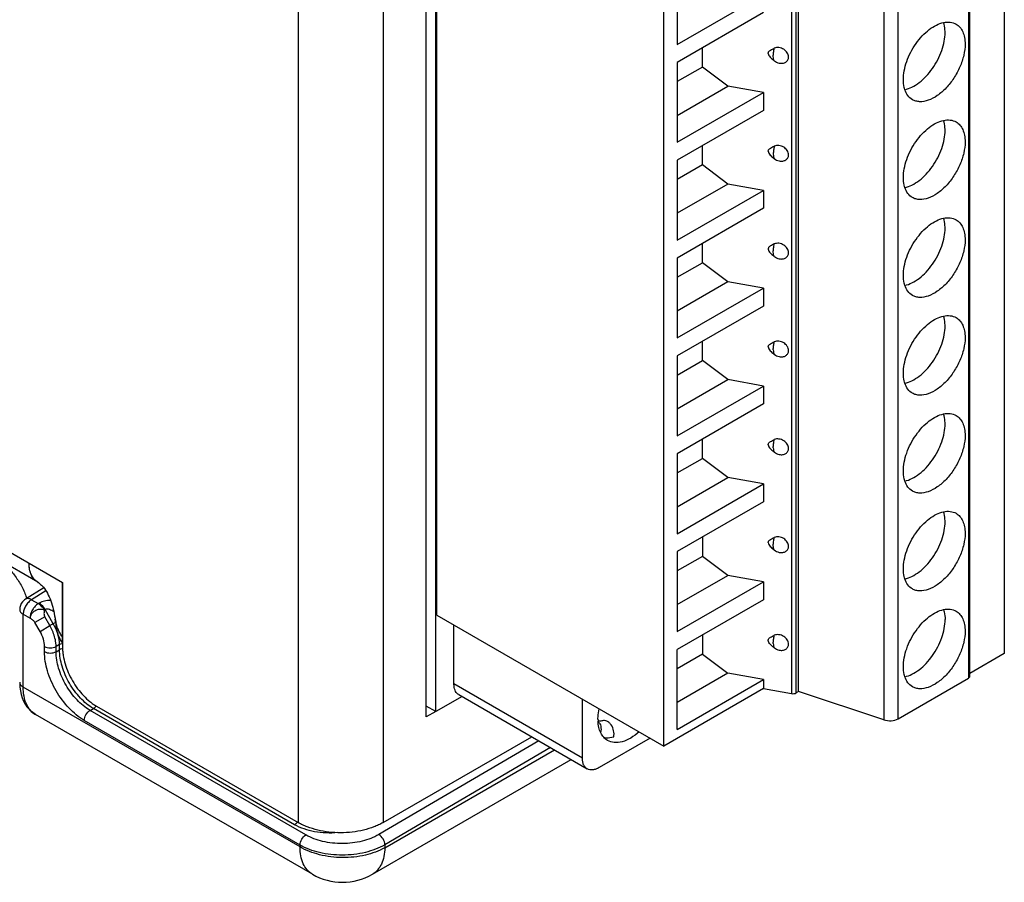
# Model space of a CAD drawing. Header units: inches. Extents: x 0 to 22, y 0 to 17.
# Tile 8 of 64: x 3.7 to 5.3, y 11.6 to 13. Entities that reach past the tile are written whole.
import ezdxf

# ---------------------------------------------------------------- set-up
doc = ezdxf.new("R2010")
doc.units = ezdxf.units.IN
doc.header["$LTSCALE"] = 1.21
doc.header["$MEASUREMENT"] = 0
doc.layers.get('0').update_dxf_attribs({"linetype": 'CONTINUOUS'})
doc.layers.add('03___PRT_ALL_CURVES', color=7, linetype='CONTINUOUS')
doc.layers.add('FEATURES', color=7, linetype='CONTINUOUS')

msp = doc.modelspace()

# ---------------------------------------------------------------- linework, layer by layer
at = {"color": 3, "linetype": 'CONTINUOUS'}
for p, q in [((4.1498, 14.2534), (4.1498, 11.6578)), ((4.2912, 14.2534), (4.2912, 11.6578)), ((4.3633, 11.8341), (4.3633, 13.81)), ((2.3608, 12.8646), (3.7566, 12.0587)), ((3.7153, 12.0589), (2.3753, 12.8326)), ((3.7566, 12.0587), (3.7566, 11.9501)), ((3.7455, 11.9913), (3.7444, 11.9973)), ((3.8132, 11.8521), (4.1498, 11.6578)), ((4.3791, 11.8432), (4.3633, 11.8341)), ((4.2912, 11.6578), (4.5393, 11.801))]:
    msp.add_line(p, q, dxfattribs=at)
at = {"color": 7, "linetype": 'CONTINUOUS'}
for p, q in [((4.3792, 11.8429), (4.3792, 13.8025)), ((4.3812, 12.0041), (4.3812, 13.6371)), ((5.3277, 13.5728), (5.3277, 11.9398)), ((5.2678, 13.5318), (5.2678, 11.8988)), ((5.2702, 11.9021), (5.2702, 13.535)), ((4.9724, 13.5061), (4.9724, 11.8731)), ((4.9803, 11.8743), (4.9803, 13.5072)), ((4.9845, 11.8767), (4.9845, 13.5096)), ((5.1267, 13.4622), (5.1267, 11.8293)), ((5.1505, 11.8311), (5.1505, 13.464)), ((4.7598, 11.7855), (4.7598, 13.4185)), ((4.7821, 13.0898), (4.7821, 12.9564)), ((4.7821, 12.9564), (4.9259, 13.0395)), ((4.9259, 13.0096), (4.7821, 12.9265)), ((4.824, 12.9186), (4.824, 12.9507)), ((4.9439, 12.9293), (4.9432, 12.9298)), ((4.7821, 12.9265), (4.7821, 12.7931)), ((4.824, 12.9186), (4.7821, 12.8944)), ((4.8665, 12.8868), (4.824, 12.9186)), ((4.7821, 12.8381), (4.8665, 12.8868)), ((4.9259, 12.8762), (4.8665, 12.8868)), ((4.7821, 12.7931), (4.9259, 12.8762)), ((4.9259, 12.8762), (4.9259, 12.8463)), ((4.9259, 12.8463), (4.7821, 12.7632)), ((4.824, 12.7553), (4.824, 12.7874)), ((4.7821, 12.7632), (4.7821, 12.6298)), ((4.9439, 12.766), (4.9432, 12.7665)), ((4.824, 12.7553), (4.7821, 12.7311)), ((4.8665, 12.7235), (4.824, 12.7553)), ((4.8665, 12.7235), (4.7821, 12.6748)), ((4.9259, 12.7129), (4.8665, 12.7235)), ((4.7821, 12.6298), (4.9259, 12.7129)), ((4.9259, 12.7129), (4.9259, 12.683)), ((4.9259, 12.683), (4.7821, 12.5999)), ((4.824, 12.592), (4.824, 12.6241)), ((4.7821, 12.5999), (4.7821, 12.4665)), ((4.9439, 12.6027), (4.9432, 12.6032)), ((4.7821, 12.5678), (4.824, 12.592)), ((4.8665, 12.5602), (4.824, 12.592)), ((4.8665, 12.5602), (4.7821, 12.5115)), ((4.9259, 12.5496), (4.8665, 12.5602)), ((4.7821, 12.4665), (4.9259, 12.5496)), ((4.9259, 12.5496), (4.9259, 12.5197)), ((4.9259, 12.5197), (4.7821, 12.4366)), ((4.824, 12.4287), (4.824, 12.4608)), ((4.7821, 12.4366), (4.7821, 12.3032)), ((4.9439, 12.4394), (4.9432, 12.44)), ((4.7821, 12.4045), (4.824, 12.4287)), ((4.8665, 12.397), (4.824, 12.4287)), ((4.7821, 12.3482), (4.8665, 12.397)), ((4.7821, 12.3032), (4.9259, 12.3863)), ((4.9259, 12.3863), (4.8665, 12.397)), ((4.9259, 12.3863), (4.9259, 12.3564)), ((4.9259, 12.3564), (4.7821, 12.2733)), ((4.824, 12.2654), (4.824, 12.2975)), ((4.7821, 12.2733), (4.7821, 12.1399)), ((4.9439, 12.2761), (4.9432, 12.2767)), ((4.7821, 12.2412), (4.824, 12.2654)), ((4.8665, 12.2337), (4.824, 12.2654)), ((4.7821, 12.1849), (4.8665, 12.2337)), ((4.7821, 12.1399), (4.9259, 12.223)), ((4.9259, 12.223), (4.8665, 12.2337)), ((4.9259, 12.223), (4.9259, 12.1931)), ((4.9259, 12.1931), (4.7821, 12.11)), ((4.824, 12.1342), (4.824, 12.1021)), ((4.7821, 12.11), (4.7821, 11.9766)), ((4.9439, 12.1128), (4.9432, 12.1134)), ((4.824, 12.1021), (4.7821, 12.0779)), ((4.8665, 12.0704), (4.824, 12.1021)), ((4.7821, 12.0216), (4.8665, 12.0704)), ((4.7821, 11.9766), (4.9259, 12.0597)), ((4.9259, 12.0597), (4.8665, 12.0704)), ((4.9259, 12.0597), (4.9259, 12.0298)), ((3.7254, 12.0493), (3.6947, 12.0306)), ((3.7289, 12.0444), (3.7048, 12.0297)), ((3.7048, 12.0297), (3.7161, 12.0232)), ((4.9259, 12.0298), (4.7821, 11.9467)), ((3.7174, 12.0239), (3.7161, 12.0232)), ((3.7274, 12.0134), (3.7261, 12.0126)), ((3.7411, 11.9897), (3.7274, 12.0134)), ((3.6909, 12.0054), (3.7023, 11.9988)), ((3.6909, 11.8839), (3.6909, 12.0054)), ((3.727, 12.001), (3.7105, 11.9915)), ((3.719, 11.9769), (3.7105, 11.9915)), ((3.7354, 11.9865), (3.727, 12.001)), ((3.7449, 11.9918), (3.7411, 11.9897)), ((4.3812, 12.0041), (4.7598, 11.7855)), ((3.719, 11.9769), (3.7354, 11.9865)), ((3.7411, 11.9897), (3.7354, 11.9865)), ((4.4094, 11.8893), (4.4094, 11.9878)), ((4.824, 11.9709), (4.824, 11.9388)), ((3.7265, 11.9431), (3.7265, 11.9517)), ((3.7515, 11.9548), (3.7458, 11.9516)), ((3.7458, 11.943), (3.7458, 11.9516)), ((3.7458, 11.943), (3.7515, 11.9462)), ((3.7515, 11.9462), (3.7515, 11.9548)), ((4.7821, 11.8133), (4.7821, 11.9467)), ((4.9439, 11.9495), (4.9432, 11.9501)), ((4.824, 11.9388), (4.7821, 11.9146)), ((4.824, 11.9388), (4.8665, 11.9071)), ((5.3277, 11.9398), (5.2702, 11.9066)), ((4.8665, 11.9071), (4.7821, 11.8583)), ((4.7821, 11.8133), (4.9259, 11.8964)), ((4.9259, 11.8964), (4.8665, 11.9071)), ((4.9259, 11.8964), (4.9259, 11.8815)), ((5.1505, 11.8311), (5.2678, 11.8988)), ((3.6851, 11.8921), (3.6851, 11.8903)), ((4.1528, 11.6173), (3.6909, 11.8839)), ((4.6238, 11.7655), (4.4094, 11.8893)), ((4.4097, 11.8854), (4.4094, 11.8893)), ((4.9259, 11.8815), (4.7598, 11.7855)), ((4.9259, 11.8815), (4.9724, 11.8731)), ((4.9845, 11.8767), (4.9803, 11.8743)), ((5.1267, 11.8293), (4.9845, 11.8767)), ((4.423, 11.8682), (4.3792, 11.8429)), ((4.4176, 11.8713), (4.6319, 11.7475)), ((4.6238, 11.7655), (4.6238, 11.864)), ((3.8024, 11.8451), (3.808, 11.8482)), ((4.1625, 11.6372), (3.8024, 11.8451)), ((4.1437, 11.6543), (3.808, 11.8482)), ((4.3792, 11.8429), (4.3633, 11.8521)), ((4.1735, 11.5715), (3.7115, 11.8382)), ((4.1528, 11.6203), (3.7928, 11.8282)), ((4.5509, 11.7943), (4.2844, 11.6378)), ((4.7369, 11.7987), (4.6516, 11.7495)), ((4.2942, 11.6159), (4.5771, 11.7792)), ((4.5705, 11.783), (4.2943, 11.6208)), ((4.2735, 11.5715), (4.6051, 11.763)), ((4.1528, 11.6203), (4.1528, 11.6173)), ((4.2943, 11.6208), (4.2942, 11.6159))]:
    msp.add_line(p, q, dxfattribs=at)
at = {"color": 3, "linetype": 'CONTINUOUS'}
for points in [[(3.7153, 12.0589), (3.7155, 12.0587), (3.7164, 12.0582), (3.7175, 12.0574), (3.7187, 12.0565), (3.72, 12.0553), (3.7215, 12.0539), (3.723, 12.0522), (3.7246, 12.0504), (3.7262, 12.0483), (3.7279, 12.0459), (3.7296, 12.0433), (3.7312, 12.0405), (3.7328, 12.0375), (3.7343, 12.0343), (3.7357, 12.031), (3.737, 12.0277), (3.7382, 12.0243), (3.7392, 12.0209), (3.7402, 12.0174), (3.7411, 12.0139), (3.7419, 12.0104), (3.7427, 12.0067), (3.7434, 12.003), (3.7441, 11.9992), (3.7444, 11.9973)], [(3.7444, 11.9973), (3.7446, 11.9955), (3.7451, 11.9921), (3.7456, 11.9884), (3.7459, 11.9866)]]:
    msp.add_lwpolyline(points, dxfattribs=at)
at = {"color": 7, "linetype": 'CONTINUOUS'}
msp.add_lwpolyline([(3.6851, 11.8903), (3.6855, 11.8837), (3.6863, 11.8774), (3.6876, 11.8714), (3.6893, 11.8658), (3.6915, 11.8605), (3.6942, 11.8555), (3.6972, 11.851), (3.7007, 11.8469), (3.7045, 11.8432), (3.7087, 11.84), (3.7115, 11.8382)], dxfattribs=at)
at = {"color": 3, "linetype": 'CONTINUOUS'}
msp.add_arc((3.727, 12.0792), 0.0234, 234.9852, 240.0063, dxfattribs=at)
at = {"color": 7, "linetype": 'CONTINUOUS'}
for centre, radius, start, end in [((3.7051, 12.0135), 0.02, 140.888, 180.0125), ((3.6607, 11.9435), 0.0862, 23.5221, 29.9233), ((4.7194, 11.83), 0.0695, 179.9881, 182.3167), ((4.2235, 11.6581), 0.1, 239.9997, 299.9997)]:
    msp.add_arc(centre, radius, start, end, dxfattribs=at)
for points, knots in [([(5.2264, 12.993), (5.2301, 12.9938), (5.2373, 12.9943), (5.2443, 12.9921), (5.2472, 12.9904)], [0, 0, 0, 0, 0.523912, 1, 1, 1, 1]), ([(5.1593, 12.8976), (5.1593, 12.9025), (5.1604, 12.9128), (5.1661, 12.9336), (5.1765, 12.9535), (5.1904, 12.9707), (5.2019, 12.9813), (5.2138, 12.989), (5.2223, 12.9921), (5.2264, 12.993)], [0, 0, 0, 0, 0.119002, 0.248623, 0.522034, 0.656636, 0.783307, 0.898394, 1, 1, 1, 1]), ([(5.2289, 12.9763), (5.2289, 12.9778), (5.2287, 12.9834), (5.2277, 12.9891), (5.2264, 12.993)], [0, 0, 0, 0, 0.266097, 1, 1, 1, 1]), ([(5.2472, 12.9904), (5.2496, 12.989), (5.2541, 12.9852), (5.2589, 12.9774), (5.2617, 12.9678), (5.2623, 12.9607), (5.2623, 12.957)], [0, 0, 0, 0, 0.217785, 0.450915, 0.710299, 1, 1, 1, 1]), ([(5.1617, 12.8809), (5.1658, 12.8818), (5.1743, 12.8849), (5.1863, 12.8926), (5.1978, 12.9032), (5.2117, 12.9204), (5.2221, 12.9403), (5.2278, 12.9612), (5.2289, 12.9714), (5.2289, 12.9763)], [0, 0, 0, 0, 0.101606, 0.216693, 0.343364, 0.477967, 0.751377, 0.880998, 1, 1, 1, 1]), ([(4.9338, 12.9415), (4.9338, 12.942), (4.934, 12.9432), (4.935, 12.9446), (4.9362, 12.9458), (4.9381, 12.9472), (4.9407, 12.9486), (4.9429, 12.9496), (4.944, 12.9501)], [0, 0, 0, 0, 0.121852, 0.241959, 0.363965, 0.488165, 0.741774, 1, 1, 1, 1]), ([(4.9423, 12.9365), (4.9423, 12.9387), (4.9427, 12.9433), (4.9435, 12.9478), (4.944, 12.9501)], [0, 0, 0, 0, 0.477636, 1, 1, 1, 1]), ([(4.9678, 12.9354), (4.9678, 12.9379), (4.9659, 12.9431), (4.9599, 12.9488), (4.952, 12.9517), (4.9463, 12.9511), (4.944, 12.9501)], [0, 0, 0, 0, 0.232389, 0.492907, 0.758022, 1, 1, 1, 1]), ([(5.2623, 12.957), (5.2623, 12.9508), (5.2605, 12.9377), (5.254, 12.9185), (5.244, 12.9), (5.2313, 12.8837), (5.2169, 12.8709), (5.2019, 12.8627), (5.1891, 12.8602), (5.1801, 12.8616), (5.1762, 12.8632), (5.1744, 12.8642)], [0, 0, 0, 0, 0.128743, 0.270386, 0.417611, 0.56202, 0.69575, 0.813068, 0.912475, 0.957121, 1, 1, 1, 1]), ([(4.9338, 12.9415), (4.9338, 12.9403), (4.9348, 12.9379), (4.9381, 12.9341), (4.9411, 12.9315), (4.9432, 12.9298)], [0, 0, 0, 0, 0.229814, 0.481406, 1, 1, 1, 1]), ([(4.9439, 12.9293), (4.9436, 12.9295), (4.9431, 12.9303), (4.9424, 12.9328), (4.9423, 12.9349), (4.9423, 12.9365)], [0, 0, 0, 0, 0.150914, 0.367818, 1, 1, 1, 1]), ([(4.9523, 12.9253), (4.9542, 12.9249), (4.9581, 12.9247), (4.9633, 12.9265), (4.967, 12.9304), (4.9678, 12.9337), (4.9678, 12.9354)], [0, 0, 0, 0, 0.279034, 0.532776, 0.766463, 1, 1, 1, 1]), ([(5.1617, 12.8809), (5.1613, 12.8822), (5.1598, 12.8876), (5.1593, 12.8933), (5.1593, 12.8976)], [0, 0, 0, 0, 0.234444, 1, 1, 1, 1]), ([(5.1744, 12.8642), (5.1714, 12.8659), (5.166, 12.8709), (5.1629, 12.8774), (5.1617, 12.8809)], [0, 0, 0, 0, 0.476124, 1, 1, 1, 1]), ([(5.1593, 12.7343), (5.1593, 12.7392), (5.1604, 12.7495), (5.1661, 12.7703), (5.1765, 12.7902), (5.1904, 12.8074), (5.2019, 12.818), (5.2138, 12.8257), (5.2223, 12.8288), (5.2264, 12.8297)], [0, 0, 0, 0, 0.119002, 0.248623, 0.522034, 0.656636, 0.783307, 0.898394, 1, 1, 1, 1]), ([(5.2264, 12.8297), (5.2301, 12.8305), (5.2373, 12.831), (5.2443, 12.8288), (5.2472, 12.8271)], [0, 0, 0, 0, 0.523912, 1, 1, 1, 1]), ([(5.2289, 12.813), (5.2289, 12.8145), (5.2287, 12.8202), (5.2277, 12.8258), (5.2264, 12.8297)], [0, 0, 0, 0, 0.266097, 1, 1, 1, 1]), ([(5.1617, 12.7176), (5.1658, 12.7185), (5.1743, 12.7216), (5.1863, 12.7293), (5.1978, 12.7399), (5.2117, 12.7571), (5.2221, 12.7771), (5.2278, 12.7979), (5.2289, 12.8081), (5.2289, 12.813)], [0, 0, 0, 0, 0.101606, 0.216693, 0.343364, 0.477967, 0.751377, 0.880998, 1, 1, 1, 1]), ([(5.2472, 12.8271), (5.2496, 12.8257), (5.2541, 12.8219), (5.2589, 12.8141), (5.2617, 12.8045), (5.2623, 12.7974), (5.2623, 12.7938)], [0, 0, 0, 0, 0.217785, 0.450915, 0.710299, 1, 1, 1, 1]), ([(4.9338, 12.7782), (4.9338, 12.7787), (4.934, 12.7799), (4.935, 12.7813), (4.9362, 12.7825), (4.9381, 12.7839), (4.9407, 12.7853), (4.9429, 12.7863), (4.944, 12.7868)], [0, 0, 0, 0, 0.121852, 0.241959, 0.363965, 0.488165, 0.741774, 1, 1, 1, 1]), ([(4.944, 12.7868), (4.9435, 12.7845), (4.9427, 12.78), (4.9423, 12.7754), (4.9423, 12.7733)], [0, 0, 0, 0, 0.522364, 1, 1, 1, 1]), ([(4.9678, 12.7721), (4.9678, 12.7746), (4.9659, 12.7798), (4.9599, 12.7855), (4.952, 12.7884), (4.9463, 12.7878), (4.944, 12.7868)], [0, 0, 0, 0, 0.232389, 0.492907, 0.758022, 1, 1, 1, 1]), ([(5.2623, 12.7938), (5.2623, 12.7875), (5.2605, 12.7744), (5.254, 12.7552), (5.244, 12.7367), (5.2313, 12.7204), (5.2169, 12.7077), (5.2019, 12.6994), (5.1891, 12.6969), (5.1801, 12.6983), (5.1762, 12.6999), (5.1744, 12.7009)], [0, 0, 0, 0, 0.128743, 0.270386, 0.417611, 0.56202, 0.69575, 0.813068, 0.912475, 0.957121, 1, 1, 1, 1]), ([(4.9338, 12.7782), (4.9338, 12.777), (4.9348, 12.7746), (4.9381, 12.7708), (4.9411, 12.7682), (4.9432, 12.7665)], [0, 0, 0, 0, 0.229814, 0.481406, 1, 1, 1, 1]), ([(4.9423, 12.7733), (4.9423, 12.7717), (4.9424, 12.7695), (4.9431, 12.767), (4.9436, 12.7662), (4.9439, 12.766)], [0, 0, 0, 0, 0.632182, 0.849086, 1, 1, 1, 1]), ([(4.9523, 12.762), (4.9542, 12.7616), (4.9581, 12.7614), (4.9633, 12.7632), (4.967, 12.7671), (4.9678, 12.7704), (4.9678, 12.7721)], [0, 0, 0, 0, 0.279034, 0.532776, 0.766463, 1, 1, 1, 1]), ([(5.1617, 12.7176), (5.1613, 12.7189), (5.1598, 12.7243), (5.1593, 12.73), (5.1593, 12.7343)], [0, 0, 0, 0, 0.234444, 1, 1, 1, 1]), ([(5.1744, 12.7009), (5.1714, 12.7026), (5.166, 12.7076), (5.1629, 12.7141), (5.1617, 12.7176)], [0, 0, 0, 0, 0.476124, 1, 1, 1, 1]), ([(5.1593, 12.571), (5.1593, 12.5759), (5.1604, 12.5862), (5.1661, 12.607), (5.1765, 12.6269), (5.1904, 12.6441), (5.2019, 12.6547), (5.2138, 12.6624), (5.2223, 12.6656), (5.2264, 12.6664)], [0, 0, 0, 0, 0.119002, 0.248623, 0.522034, 0.656636, 0.783307, 0.898394, 1, 1, 1, 1]), ([(5.2264, 12.6664), (5.2301, 12.6672), (5.2373, 12.6677), (5.2443, 12.6655), (5.2472, 12.6638)], [0, 0, 0, 0, 0.523912, 1, 1, 1, 1]), ([(5.2289, 12.6497), (5.2289, 12.6512), (5.2287, 12.6569), (5.2277, 12.6625), (5.2264, 12.6664)], [0, 0, 0, 0, 0.266097, 1, 1, 1, 1]), ([(5.1617, 12.5543), (5.1658, 12.5552), (5.1743, 12.5583), (5.1863, 12.566), (5.1978, 12.5766), (5.2117, 12.5938), (5.2221, 12.6138), (5.2278, 12.6346), (5.2289, 12.6448), (5.2289, 12.6497)], [0, 0, 0, 0, 0.101606, 0.216693, 0.343364, 0.477967, 0.751377, 0.880998, 1, 1, 1, 1]), ([(5.2472, 12.6638), (5.2496, 12.6624), (5.2541, 12.6586), (5.2589, 12.6508), (5.2617, 12.6412), (5.2623, 12.6341), (5.2623, 12.6305)], [0, 0, 0, 0, 0.217785, 0.450915, 0.710299, 1, 1, 1, 1]), ([(4.944, 12.6235), (4.9429, 12.623), (4.9407, 12.622), (4.9381, 12.6206), (4.9362, 12.6192), (4.935, 12.618), (4.934, 12.6166), (4.9338, 12.6155), (4.9338, 12.6149)], [0, 0, 0, 0, 0.258229, 0.51184, 0.636041, 0.75805, 0.878149, 1, 1, 1, 1]), ([(4.9423, 12.61), (4.9423, 12.6121), (4.9427, 12.6167), (4.9435, 12.6212), (4.944, 12.6235)], [0, 0, 0, 0, 0.477636, 1, 1, 1, 1]), ([(4.9678, 12.6088), (4.9678, 12.6113), (4.9659, 12.6165), (4.9599, 12.6222), (4.952, 12.6251), (4.9463, 12.6245), (4.944, 12.6235)], [0, 0, 0, 0, 0.232389, 0.492907, 0.758022, 1, 1, 1, 1]), ([(5.2623, 12.6305), (5.2623, 12.6242), (5.2605, 12.6111), (5.254, 12.5919), (5.244, 12.5734), (5.2313, 12.5571), (5.2169, 12.5444), (5.2019, 12.5361), (5.1891, 12.5336), (5.1801, 12.535), (5.1762, 12.5366), (5.1744, 12.5376)], [0, 0, 0, 0, 0.128743, 0.270386, 0.417611, 0.56202, 0.69575, 0.813068, 0.912475, 0.957121, 1, 1, 1, 1]), ([(4.9338, 12.6149), (4.9338, 12.6137), (4.9348, 12.6113), (4.9381, 12.6075), (4.9411, 12.6049), (4.9432, 12.6032)], [0, 0, 0, 0, 0.229814, 0.481406, 1, 1, 1, 1]), ([(4.9439, 12.6027), (4.9436, 12.6029), (4.9431, 12.6037), (4.9424, 12.6062), (4.9423, 12.6084), (4.9423, 12.61)], [0, 0, 0, 0, 0.150914, 0.367818, 1, 1, 1, 1]), ([(4.9523, 12.5987), (4.9542, 12.5983), (4.9581, 12.5981), (4.9633, 12.6), (4.967, 12.6038), (4.9678, 12.6071), (4.9678, 12.6088)], [0, 0, 0, 0, 0.279034, 0.532776, 0.766463, 1, 1, 1, 1]), ([(5.1617, 12.5543), (5.1613, 12.5556), (5.1598, 12.561), (5.1593, 12.5667), (5.1593, 12.571)], [0, 0, 0, 0, 0.234444, 1, 1, 1, 1]), ([(5.1744, 12.5376), (5.1714, 12.5393), (5.166, 12.5443), (5.1629, 12.5508), (5.1617, 12.5543)], [0, 0, 0, 0, 0.476124, 1, 1, 1, 1]), ([(5.1593, 12.4077), (5.1593, 12.4126), (5.1604, 12.4229), (5.1661, 12.4437), (5.1765, 12.4636), (5.1904, 12.4808), (5.2019, 12.4914), (5.2138, 12.4991), (5.2223, 12.5023), (5.2264, 12.5031)], [0, 0, 0, 0, 0.119002, 0.248623, 0.522034, 0.656636, 0.783307, 0.898394, 1, 1, 1, 1]), ([(5.2264, 12.5031), (5.2301, 12.5039), (5.2373, 12.5044), (5.2443, 12.5022), (5.2472, 12.5005)], [0, 0, 0, 0, 0.523912, 1, 1, 1, 1]), ([(5.2289, 12.4865), (5.2289, 12.4879), (5.2287, 12.4936), (5.2277, 12.4992), (5.2264, 12.5031)], [0, 0, 0, 0, 0.266097, 1, 1, 1, 1]), ([(5.2472, 12.5005), (5.2496, 12.4991), (5.2541, 12.4953), (5.2589, 12.4875), (5.2617, 12.4779), (5.2623, 12.4709), (5.2623, 12.4672)], [0, 0, 0, 0, 0.217785, 0.450915, 0.710299, 1, 1, 1, 1]), ([(5.1617, 12.391), (5.1658, 12.3919), (5.1743, 12.395), (5.1863, 12.4028), (5.1978, 12.4133), (5.2117, 12.4305), (5.2221, 12.4505), (5.2278, 12.4713), (5.2289, 12.4815), (5.2289, 12.4865)], [0, 0, 0, 0, 0.101606, 0.216693, 0.343364, 0.477967, 0.751377, 0.880998, 1, 1, 1, 1]), ([(4.9338, 12.4516), (4.9338, 12.4522), (4.934, 12.4533), (4.935, 12.4547), (4.9362, 12.4559), (4.9381, 12.4573), (4.9407, 12.4587), (4.9429, 12.4597), (4.944, 12.4602)], [0, 0, 0, 0, 0.121852, 0.241959, 0.363965, 0.488165, 0.741774, 1, 1, 1, 1]), ([(4.9338, 12.4516), (4.9338, 12.4504), (4.9348, 12.448), (4.9381, 12.4442), (4.9411, 12.4416), (4.9432, 12.44)], [0, 0, 0, 0, 0.229814, 0.481406, 1, 1, 1, 1]), ([(4.9423, 12.4467), (4.9423, 12.4488), (4.9427, 12.4534), (4.9435, 12.4579), (4.944, 12.4602)], [0, 0, 0, 0, 0.477636, 1, 1, 1, 1]), ([(4.9678, 12.4455), (4.9678, 12.448), (4.9659, 12.4532), (4.9599, 12.4589), (4.952, 12.4618), (4.9463, 12.4612), (4.944, 12.4602)], [0, 0, 0, 0, 0.232389, 0.492907, 0.758022, 1, 1, 1, 1]), ([(5.2623, 12.4672), (5.2623, 12.4609), (5.2605, 12.4478), (5.254, 12.4286), (5.244, 12.4101), (5.2313, 12.3938), (5.2169, 12.3811), (5.2019, 12.3728), (5.1891, 12.3703), (5.1801, 12.3717), (5.1762, 12.3733), (5.1744, 12.3744)], [0, 0, 0, 0, 0.128743, 0.270386, 0.417611, 0.56202, 0.69575, 0.813068, 0.912475, 0.957121, 1, 1, 1, 1]), ([(4.9423, 12.4467), (4.9423, 12.4451), (4.9424, 12.4429), (4.9431, 12.4404), (4.9436, 12.4396), (4.9439, 12.4394)], [0, 0, 0, 0, 0.632182, 0.849086, 1, 1, 1, 1]), ([(4.9523, 12.4354), (4.9542, 12.435), (4.9581, 12.4348), (4.9633, 12.4367), (4.967, 12.4405), (4.9678, 12.4439), (4.9678, 12.4455)], [0, 0, 0, 0, 0.279034, 0.532776, 0.766463, 1, 1, 1, 1]), ([(5.1617, 12.391), (5.1613, 12.3923), (5.1598, 12.3977), (5.1593, 12.4034), (5.1593, 12.4077)], [0, 0, 0, 0, 0.234444, 1, 1, 1, 1]), ([(5.1744, 12.3744), (5.1714, 12.376), (5.166, 12.381), (5.1629, 12.3875), (5.1617, 12.391)], [0, 0, 0, 0, 0.476124, 1, 1, 1, 1]), ([(5.1593, 12.2444), (5.1593, 12.2493), (5.1604, 12.2596), (5.1661, 12.2804), (5.1765, 12.3004), (5.1904, 12.3175), (5.2019, 12.3281), (5.2138, 12.3358), (5.2223, 12.339), (5.2264, 12.3398)], [0, 0, 0, 0, 0.119002, 0.248623, 0.522034, 0.656636, 0.783307, 0.898394, 1, 1, 1, 1]), ([(5.2264, 12.3398), (5.2301, 12.3406), (5.2373, 12.3411), (5.2443, 12.3389), (5.2472, 12.3372)], [0, 0, 0, 0, 0.523912, 1, 1, 1, 1]), ([(5.2289, 12.3232), (5.2289, 12.3247), (5.2287, 12.3303), (5.2277, 12.3359), (5.2264, 12.3398)], [0, 0, 0, 0, 0.266097, 1, 1, 1, 1]), ([(5.2472, 12.3372), (5.2496, 12.3358), (5.2541, 12.332), (5.2589, 12.3242), (5.2617, 12.3146), (5.2623, 12.3076), (5.2623, 12.3039)], [0, 0, 0, 0, 0.217785, 0.450915, 0.710299, 1, 1, 1, 1]), ([(5.1617, 12.2277), (5.1658, 12.2286), (5.1743, 12.2318), (5.1863, 12.2395), (5.1978, 12.25), (5.2117, 12.2672), (5.2221, 12.2872), (5.2278, 12.308), (5.2289, 12.3183), (5.2289, 12.3232)], [0, 0, 0, 0, 0.101606, 0.216693, 0.343364, 0.477967, 0.751377, 0.880998, 1, 1, 1, 1]), ([(5.2623, 12.3039), (5.2623, 12.2976), (5.2605, 12.2846), (5.254, 12.2653), (5.244, 12.2468), (5.2313, 12.2305), (5.2169, 12.2178), (5.2019, 12.2095), (5.1891, 12.2071), (5.1801, 12.2084), (5.1762, 12.21), (5.1744, 12.2111)], [0, 0, 0, 0, 0.128743, 0.270386, 0.417611, 0.56202, 0.69575, 0.813068, 0.912475, 0.957121, 1, 1, 1, 1]), ([(4.9338, 12.2883), (4.9338, 12.2889), (4.934, 12.29), (4.935, 12.2914), (4.9362, 12.2926), (4.9381, 12.294), (4.9407, 12.2955), (4.9429, 12.2965), (4.944, 12.2969)], [0, 0, 0, 0, 0.121852, 0.241959, 0.363965, 0.488165, 0.741774, 1, 1, 1, 1]), ([(4.9338, 12.2883), (4.9338, 12.2871), (4.9348, 12.2847), (4.9381, 12.2809), (4.9411, 12.2783), (4.9432, 12.2767)], [0, 0, 0, 0, 0.229814, 0.481406, 1, 1, 1, 1]), ([(4.9423, 12.2834), (4.9423, 12.2855), (4.9427, 12.2901), (4.9435, 12.2946), (4.944, 12.2969)], [0, 0, 0, 0, 0.477636, 1, 1, 1, 1]), ([(4.9678, 12.2822), (4.9678, 12.2847), (4.9659, 12.2899), (4.9599, 12.2956), (4.952, 12.2985), (4.9463, 12.298), (4.944, 12.2969)], [0, 0, 0, 0, 0.232389, 0.492907, 0.758022, 1, 1, 1, 1]), ([(4.9423, 12.2834), (4.9423, 12.2818), (4.9424, 12.2796), (4.9431, 12.2771), (4.9436, 12.2763), (4.9439, 12.2761)], [0, 0, 0, 0, 0.632182, 0.849086, 1, 1, 1, 1]), ([(4.9523, 12.2721), (4.9542, 12.2717), (4.9581, 12.2715), (4.9633, 12.2734), (4.967, 12.2772), (4.9678, 12.2806), (4.9678, 12.2822)], [0, 0, 0, 0, 0.279034, 0.532776, 0.766463, 1, 1, 1, 1]), ([(5.1617, 12.2278), (5.1613, 12.229), (5.1598, 12.2344), (5.1593, 12.2401), (5.1593, 12.2444)], [0, 0, 0, 0, 0.234444, 1, 1, 1, 1]), ([(5.1744, 12.2111), (5.1714, 12.2127), (5.166, 12.2177), (5.1629, 12.2242), (5.1617, 12.2278)], [0, 0, 0, 0, 0.476124, 1, 1, 1, 1]), ([(5.1593, 12.0811), (5.1593, 12.086), (5.1604, 12.0963), (5.1661, 12.1171), (5.1765, 12.1371), (5.1904, 12.1542), (5.2019, 12.1648), (5.2138, 12.1725), (5.2223, 12.1757), (5.2264, 12.1765)], [0, 0, 0, 0, 0.119002, 0.248623, 0.522034, 0.656636, 0.783307, 0.898394, 1, 1, 1, 1]), ([(5.2264, 12.1765), (5.2301, 12.1773), (5.2373, 12.1778), (5.2443, 12.1756), (5.2472, 12.1739)], [0, 0, 0, 0, 0.523912, 1, 1, 1, 1]), ([(5.2289, 12.1599), (5.2289, 12.1614), (5.2287, 12.167), (5.2277, 12.1726), (5.2264, 12.1765)], [0, 0, 0, 0, 0.266097, 1, 1, 1, 1]), ([(5.2472, 12.1739), (5.2496, 12.1725), (5.2541, 12.1687), (5.2589, 12.1609), (5.2617, 12.1513), (5.2623, 12.1443), (5.2623, 12.1406)], [0, 0, 0, 0, 0.217785, 0.450915, 0.710299, 1, 1, 1, 1]), ([(5.1617, 12.0644), (5.1658, 12.0653), (5.1743, 12.0685), (5.1863, 12.0762), (5.1978, 12.0867), (5.2117, 12.1039), (5.2221, 12.1239), (5.2278, 12.1447), (5.2289, 12.155), (5.2289, 12.1599)], [0, 0, 0, 0, 0.101606, 0.216693, 0.343364, 0.477967, 0.751377, 0.880998, 1, 1, 1, 1]), ([(5.2623, 12.1406), (5.2623, 12.1343), (5.2605, 12.1213), (5.254, 12.102), (5.244, 12.0835), (5.2313, 12.0672), (5.2169, 12.0545), (5.2019, 12.0462), (5.1891, 12.0438), (5.1801, 12.0451), (5.1762, 12.0467), (5.1744, 12.0478)], [0, 0, 0, 0, 0.128743, 0.270386, 0.417611, 0.56202, 0.69575, 0.813068, 0.912475, 0.957121, 1, 1, 1, 1]), ([(4.9338, 12.125), (4.9338, 12.1256), (4.934, 12.1267), (4.935, 12.1281), (4.9362, 12.1293), (4.9381, 12.1307), (4.9407, 12.1322), (4.9429, 12.1332), (4.944, 12.1336)], [0, 0, 0, 0, 0.121852, 0.241959, 0.363965, 0.488165, 0.741774, 1, 1, 1, 1]), ([(4.9338, 12.125), (4.9338, 12.1238), (4.9348, 12.1214), (4.9381, 12.1176), (4.9411, 12.115), (4.9432, 12.1134)], [0, 0, 0, 0, 0.229814, 0.481406, 1, 1, 1, 1]), ([(4.9423, 12.1201), (4.9423, 12.1223), (4.9427, 12.1268), (4.9435, 12.1313), (4.944, 12.1336)], [0, 0, 0, 0, 0.477636, 1, 1, 1, 1]), ([(4.9678, 12.1189), (4.9678, 12.1214), (4.9659, 12.1266), (4.9599, 12.1323), (4.952, 12.1352), (4.9463, 12.1347), (4.944, 12.1336)], [0, 0, 0, 0, 0.232389, 0.492907, 0.758022, 1, 1, 1, 1]), ([(4.9439, 12.1128), (4.9436, 12.113), (4.9431, 12.1139), (4.9424, 12.1163), (4.9423, 12.1185), (4.9423, 12.1201)], [0, 0, 0, 0, 0.150914, 0.367818, 1, 1, 1, 1]), ([(4.9523, 12.1088), (4.9542, 12.1084), (4.9581, 12.1083), (4.9633, 12.1101), (4.967, 12.1139), (4.9678, 12.1173), (4.9678, 12.1189)], [0, 0, 0, 0, 0.279034, 0.532776, 0.766463, 1, 1, 1, 1]), ([(5.1617, 12.0645), (5.1613, 12.0657), (5.1598, 12.0711), (5.1593, 12.0768), (5.1593, 12.0811)], [0, 0, 0, 0, 0.234444, 1, 1, 1, 1]), ([(5.1744, 12.0478), (5.1714, 12.0495), (5.166, 12.0544), (5.1629, 12.0609), (5.1617, 12.0645)], [0, 0, 0, 0, 0.476124, 1, 1, 1, 1]), ([(3.7048, 12.0297), (3.7029, 12.0285), (3.6991, 12.0253), (3.6948, 12.0193), (3.6918, 12.0125), (3.6909, 12.0077), (3.6909, 12.0054)], [0, 0, 0, 0, 0.238307, 0.501084, 0.763266, 1, 1, 1, 1]), ([(3.7048, 12.0297), (3.7031, 12.0307), (3.6998, 12.0321), (3.696, 12.0314), (3.6947, 12.0306)], [0, 0, 0, 0, 0.552962, 1, 1, 1, 1]), ([(3.7367, 12.0285), (3.7332, 12.0284), (3.7266, 12.0278), (3.7202, 12.0256), (3.7174, 12.0239)], [0, 0, 0, 0, 0.523107, 1, 1, 1, 1]), ([(3.6851, 12.0135), (3.6851, 12.012), (3.6864, 12.0085), (3.6893, 12.0063), (3.6909, 12.0054)], [0, 0, 0, 0, 0.449191, 1, 1, 1, 1]), ([(3.7261, 12.0126), (3.7248, 12.0128), (3.7222, 12.0134), (3.7181, 12.0137), (3.714, 12.0127), (3.7091, 12.0105), (3.7041, 12.0062), (3.7022, 12.0012), (3.7023, 11.9988)], [0, 0, 0, 0, 0.12455, 0.255871, 0.38993, 0.523538, 0.774946, 1, 1, 1, 1]), ([(3.7161, 12.0232), (3.7142, 12.022), (3.7104, 12.0188), (3.7061, 12.0128), (3.7031, 12.006), (3.7023, 12.0011), (3.7023, 11.9988)], [0, 0, 0, 0, 0.238326, 0.501097, 0.763273, 1, 1, 1, 1]), ([(3.7261, 12.0126), (3.7255, 12.0138), (3.7228, 12.0178), (3.7192, 12.0214), (3.7161, 12.0232)], [0, 0, 0, 0, 0.267287, 1, 1, 1, 1]), ([(3.7274, 12.0134), (3.7268, 12.0145), (3.7241, 12.0186), (3.7205, 12.0221), (3.7174, 12.0239)], [0, 0, 0, 0, 0.267283, 1, 1, 1, 1]), ([(3.7261, 12.0126), (3.7259, 12.0107), (3.7253, 12.0068), (3.726, 12.0028), (3.727, 12.001)], [0, 0, 0, 0, 0.496867, 1, 1, 1, 1]), ([(3.7421, 12.0096), (3.7398, 12.011), (3.7362, 12.0129), (3.7312, 12.0143), (3.7285, 12.014), (3.7274, 12.0134)], [0, 0, 0, 0, 0.51422, 0.768793, 1, 1, 1, 1]), ([(5.1593, 11.9178), (5.1593, 11.9227), (5.1604, 11.933), (5.1661, 11.9538), (5.1765, 11.9738), (5.1904, 11.991), (5.2019, 12.0015), (5.2138, 12.0092), (5.2223, 12.0124), (5.2264, 12.0132)], [0, 0, 0, 0, 0.119002, 0.248623, 0.522034, 0.656636, 0.783307, 0.898394, 1, 1, 1, 1]), ([(5.2264, 12.0132), (5.2301, 12.014), (5.2373, 12.0145), (5.2443, 12.0123), (5.2472, 12.0106)], [0, 0, 0, 0, 0.523912, 1, 1, 1, 1]), ([(5.2264, 12.0132), (5.2269, 12.012), (5.2283, 12.0065), (5.2289, 12.0009), (5.2289, 11.9966)], [0, 0, 0, 0, 0.234444, 1, 1, 1, 1]), ([(5.2472, 12.0106), (5.2496, 12.0092), (5.2541, 12.0055), (5.2589, 11.9976), (5.2617, 11.988), (5.2623, 11.981), (5.2623, 11.9773)], [0, 0, 0, 0, 0.217785, 0.450915, 0.710299, 1, 1, 1, 1]), ([(3.7023, 11.9988), (3.7038, 11.9979), (3.707, 11.996), (3.7096, 11.9932), (3.7105, 11.9915)], [0, 0, 0, 0, 0.485631, 1, 1, 1, 1]), ([(5.1617, 11.9011), (5.1658, 11.902), (5.1743, 11.9052), (5.1863, 11.9129), (5.1978, 11.9234), (5.2117, 11.9406), (5.2221, 11.9606), (5.2278, 11.9814), (5.2289, 11.9917), (5.2289, 11.9966)], [0, 0, 0, 0, 0.101606, 0.216693, 0.343364, 0.477967, 0.751377, 0.880998, 1, 1, 1, 1]), ([(3.7265, 11.9517), (3.7265, 11.9559), (3.7249, 11.9648), (3.7213, 11.9729), (3.719, 11.9769)], [0, 0, 0, 0, 0.474421, 1, 1, 1, 1]), ([(3.7458, 11.9516), (3.7458, 11.9537), (3.7452, 11.9627), (3.7425, 11.9715), (3.7398, 11.9779)], [0, 0, 0, 0, 0.231107, 1, 1, 1, 1]), ([(3.7515, 11.9548), (3.7515, 11.9606), (3.7493, 11.9729), (3.7443, 11.9841), (3.7411, 11.9897)], [0, 0, 0, 0, 0.474529, 1, 1, 1, 1]), ([(5.2623, 11.9773), (5.2623, 11.9711), (5.2605, 11.958), (5.254, 11.9387), (5.244, 11.9202), (5.2313, 11.9039), (5.2169, 11.8912), (5.2019, 11.883), (5.1891, 11.8805), (5.1801, 11.8818), (5.1762, 11.8834), (5.1744, 11.8845)], [0, 0, 0, 0, 0.128743, 0.270386, 0.417611, 0.56202, 0.69575, 0.813068, 0.912475, 0.957121, 1, 1, 1, 1]), ([(4.9338, 11.9617), (4.9338, 11.9623), (4.934, 11.9634), (4.935, 11.9649), (4.9362, 11.966), (4.9381, 11.9674), (4.9407, 11.9689), (4.9429, 11.9699), (4.944, 11.9703)], [0, 0, 0, 0, 0.121852, 0.241959, 0.363965, 0.488165, 0.741774, 1, 1, 1, 1]), ([(4.9432, 11.9501), (4.9411, 11.9517), (4.9381, 11.9543), (4.9348, 11.9581), (4.9338, 11.9605), (4.9338, 11.9617)], [0, 0, 0, 0, 0.5186, 0.770194, 1, 1, 1, 1]), ([(4.9423, 11.9568), (4.9423, 11.959), (4.9427, 11.9635), (4.9435, 11.968), (4.944, 11.9703)], [0, 0, 0, 0, 0.477636, 1, 1, 1, 1]), ([(4.9678, 11.9556), (4.9678, 11.9581), (4.9659, 11.9634), (4.9599, 11.969), (4.952, 11.9719), (4.9463, 11.9714), (4.944, 11.9703)], [0, 0, 0, 0, 0.232389, 0.492907, 0.758022, 1, 1, 1, 1]), ([(3.7265, 11.9517), (3.7293, 11.9501), (3.7361, 11.9487), (3.7429, 11.95), (3.7458, 11.9516)], [0, 0, 0, 0, 0.498873, 1, 1, 1, 1]), ([(3.7265, 11.9431), (3.7293, 11.9414), (3.7361, 11.9401), (3.7429, 11.9414), (3.7458, 11.943)], [0, 0, 0, 0, 0.498873, 1, 1, 1, 1]), ([(3.7928, 11.8282), (3.7834, 11.8337), (3.7655, 11.8487), (3.7448, 11.8771), (3.7305, 11.9093), (3.7265, 11.9322), (3.7265, 11.9431)], [0, 0, 0, 0, 0.237183, 0.499993, 0.76281, 1, 1, 1, 1]), ([(3.8024, 11.8451), (3.7944, 11.8497), (3.7791, 11.8624), (3.7614, 11.8867), (3.7492, 11.9141), (3.7458, 11.9337), (3.7458, 11.943)], [0, 0, 0, 0, 0.237315, 0.500086, 0.762814, 1, 1, 1, 1]), ([(3.7566, 11.9566), (3.7561, 11.9566), (3.7544, 11.9561), (3.7526, 11.9555), (3.7515, 11.9548)], [0, 0, 0, 0, 0.264799, 1, 1, 1, 1]), ([(3.7567, 11.948), (3.7562, 11.9479), (3.7544, 11.9475), (3.7527, 11.9469), (3.7515, 11.9462)], [0, 0, 0, 0, 0.264895, 1, 1, 1, 1]), ([(3.808, 11.8482), (3.8, 11.8528), (3.7848, 11.8657), (3.7671, 11.8899), (3.755, 11.9174), (3.7515, 11.9369), (3.7515, 11.9462)], [0, 0, 0, 0, 0.237037, 0.4999, 0.762819, 1, 1, 1, 1]), ([(4.9423, 11.9568), (4.9423, 11.9552), (4.9424, 11.953), (4.9431, 11.9506), (4.9436, 11.9497), (4.9439, 11.9495)], [0, 0, 0, 0, 0.632182, 0.849086, 1, 1, 1, 1]), ([(4.9523, 11.9455), (4.9542, 11.9451), (4.9581, 11.945), (4.9633, 11.9468), (4.967, 11.9506), (4.9678, 11.954), (4.9678, 11.9556)], [0, 0, 0, 0, 0.279034, 0.532776, 0.766463, 1, 1, 1, 1]), ([(5.1617, 11.9012), (5.1613, 11.9024), (5.1598, 11.9078), (5.1593, 11.9135), (5.1593, 11.9178)], [0, 0, 0, 0, 0.234444, 1, 1, 1, 1]), ([(5.1744, 11.8845), (5.1714, 11.8862), (5.166, 11.8911), (5.1629, 11.8976), (5.1617, 11.9012)], [0, 0, 0, 0, 0.476124, 1, 1, 1, 1]), ([(5.2678, 11.8988), (5.2685, 11.8992), (5.2696, 11.9001), (5.2702, 11.9014), (5.2702, 11.9021)], [0, 0, 0, 0, 0.550744, 1, 1, 1, 1]), ([(3.6851, 11.8921), (3.6851, 11.8905), (3.6864, 11.8871), (3.6893, 11.8849), (3.6909, 11.8839)], [0, 0, 0, 0, 0.44925, 1, 1, 1, 1]), ([(3.7115, 11.8382), (3.7082, 11.8401), (3.7021, 11.8453), (3.6956, 11.856), (3.6917, 11.8692), (3.6909, 11.8789), (3.6909, 11.8839)], [0, 0, 0, 0, 0.21713, 0.45015, 0.709663, 1, 1, 1, 1]), ([(4.4176, 11.8713), (4.4165, 11.8719), (4.4144, 11.8735), (4.4112, 11.8781), (4.41, 11.8824), (4.4097, 11.8854)], [0, 0, 0, 0, 0.225402, 0.462268, 1, 1, 1, 1]), ([(4.9724, 11.8731), (4.9738, 11.8729), (4.9765, 11.8728), (4.9792, 11.8736), (4.9803, 11.8743)], [0, 0, 0, 0, 0.521869, 1, 1, 1, 1]), ([(3.7928, 11.8282), (3.7928, 11.8315), (3.795, 11.8381), (3.7996, 11.8434), (3.8024, 11.8451)], [0, 0, 0, 0, 0.499428, 1, 1, 1, 1]), ([(3.8127, 11.8524), (3.8124, 11.852), (3.811, 11.8504), (3.8093, 11.849), (3.808, 11.8482)], [0, 0, 0, 0, 0.266036, 1, 1, 1, 1]), ([(4.6498, 11.8301), (4.6498, 11.8315), (4.65, 11.8375), (4.6508, 11.8434), (4.6518, 11.8479)], [0, 0, 0, 0, 0.238889, 1, 1, 1, 1]), ([(4.6571, 11.8278), (4.6564, 11.8276), (4.654, 11.8271), (4.6515, 11.827), (4.6499, 11.8273)], [0, 0, 0, 0, 0.326977, 1, 1, 1, 1]), ([(4.6657, 11.7949), (4.6633, 11.7963), (4.6589, 11.8), (4.654, 11.8075), (4.6508, 11.8168), (4.65, 11.8237), (4.6499, 11.8272)], [0, 0, 0, 0, 0.2203, 0.454512, 0.712805, 1, 1, 1, 1]), ([(4.6761, 11.8008), (4.6768, 11.8042), (4.6766, 11.8113), (4.6732, 11.8194), (4.6688, 11.8245), (4.6651, 11.8271), (4.6611, 11.8283), (4.6584, 11.8282), (4.6571, 11.8278)], [0, 0, 0, 0, 0.270751, 0.546518, 0.67496, 0.792571, 0.899628, 1, 1, 1, 1]), ([(5.1267, 11.8293), (5.1307, 11.828), (5.1389, 11.8271), (5.1471, 11.8291), (5.1505, 11.8311)], [0, 0, 0, 0, 0.51425, 1, 1, 1, 1]), ([(4.65, 11.8264), (4.6511, 11.8254), (4.653, 11.8229), (4.6553, 11.8168), (4.655, 11.8116), (4.6541, 11.8083)], [0, 0, 0, 0, 0.232427, 0.476356, 1, 1, 1, 1]), ([(4.6595, 11.8), (4.6608, 11.7997), (4.6663, 11.799), (4.672, 11.7997), (4.6761, 11.8008)], [0, 0, 0, 0, 0.235302, 1, 1, 1, 1]), ([(4.7185, 11.8093), (4.7142, 11.8054), (4.7053, 11.7987), (4.6912, 11.7923), (4.6775, 11.7905), (4.6691, 11.7929), (4.6657, 11.7949)], [0, 0, 0, 0, 0.302273, 0.567608, 0.796006, 1, 1, 1, 1]), ([(4.6319, 11.7475), (4.6306, 11.7483), (4.6282, 11.7503), (4.6256, 11.7545), (4.6241, 11.7597), (4.6238, 11.7635), (4.6238, 11.7655)], [0, 0, 0, 0, 0.217786, 0.450915, 0.710299, 1, 1, 1, 1]), ([(4.6516, 11.7495), (4.6499, 11.7485), (4.6465, 11.7468), (4.6412, 11.7455), (4.6362, 11.7457), (4.6332, 11.7468), (4.6319, 11.7475)], [0, 0, 0, 0, 0.289706, 0.549091, 0.782219, 1, 1, 1, 1]), ([(4.1485, 11.6585), (4.1481, 11.6581), (4.1467, 11.6565), (4.1451, 11.6551), (4.1437, 11.6543)], [0, 0, 0, 0, 0.266016, 1, 1, 1, 1]), ([(4.2158, 11.641), (4.2029, 11.6397), (4.1779, 11.6407), (4.1539, 11.6485), (4.1437, 11.6543)], [0, 0, 0, 0, 0.524803, 1, 1, 1, 1]), ([(4.1528, 11.6203), (4.1528, 11.6237), (4.1551, 11.6302), (4.1596, 11.6355), (4.1625, 11.6372)], [0, 0, 0, 0, 0.499428, 1, 1, 1, 1]), ([(4.2844, 11.6378), (4.2758, 11.6327), (4.2557, 11.6252), (4.2235, 11.6216), (4.1913, 11.6249), (4.1711, 11.6322), (4.1625, 11.6372)], [0, 0, 0, 0, 0.237716, 0.500565, 0.763104, 1, 1, 1, 1]), ([(4.2943, 11.6208), (4.2943, 11.6241), (4.292, 11.6308), (4.2874, 11.6361), (4.2844, 11.6378)], [0, 0, 0, 0, 0.498264, 1, 1, 1, 1]), ([(4.2943, 11.6208), (4.2842, 11.6149), (4.2609, 11.6063), (4.2235, 11.6021), (4.1862, 11.606), (4.1628, 11.6145), (4.1528, 11.6203)], [0, 0, 0, 0, 0.237566, 0.500334, 0.76292, 1, 1, 1, 1]), ([(4.2942, 11.6159), (4.2841, 11.6101), (4.2608, 11.6017), (4.2234, 11.5979), (4.1861, 11.6025), (4.1628, 11.6113), (4.1528, 11.6173)], [0, 0, 0, 0, 0.23668, 0.498901, 0.761721, 1, 1, 1, 1]), ([(4.1735, 11.5715), (4.1702, 11.5734), (4.164, 11.5786), (4.1574, 11.5893), (4.1535, 11.6026), (4.1528, 11.6122), (4.1528, 11.6173)], [0, 0, 0, 0, 0.217778, 0.45094, 0.710232, 1, 1, 1, 1]), ([(4.2942, 11.6159), (4.2941, 11.6109), (4.2932, 11.6016), (4.2892, 11.5888), (4.2827, 11.5784), (4.2767, 11.5734), (4.2735, 11.5715)], [0, 0, 0, 0, 0.288757, 0.547682, 0.781253, 1, 1, 1, 1])]:
    msp.add_open_spline(points, degree=3, knots=knots, dxfattribs=at)
for points in [[(4.9439, 12.9293), (4.9463, 12.9273), (4.9493, 12.9259), (4.9523, 12.9253)], [(4.9439, 12.766), (4.9463, 12.764), (4.9493, 12.7626), (4.9523, 12.762)], [(4.9439, 12.6027), (4.9463, 12.6007), (4.9493, 12.5993), (4.9523, 12.5987)], [(4.9439, 12.4394), (4.9463, 12.4374), (4.9493, 12.436), (4.9523, 12.4354)], [(4.9439, 12.2761), (4.9463, 12.2741), (4.9493, 12.2727), (4.9523, 12.2721)], [(4.9439, 12.1128), (4.9463, 12.1108), (4.9493, 12.1094), (4.9523, 12.1088)], [(3.6947, 12.0306), (3.6928, 12.0294), (3.691, 12.0279), (3.6896, 12.0261)], [(4.9439, 11.9495), (4.9463, 11.9475), (4.9493, 11.9461), (4.9523, 11.9455)]]:
    msp.add_open_spline(points, degree=3, dxfattribs=at)
at = {"color": 3, "linetype": 'CONTINUOUS'}
for points, knots in [([(3.7153, 12.0589), (3.7141, 12.0596), (3.7119, 12.0611), (3.709, 12.064), (3.7065, 12.0674), (3.7036, 12.0727), (3.7013, 12.0807), (3.7008, 12.0874), (3.7008, 12.0909)], [0, 0, 0, 0, 0.108091, 0.218236, 0.332274, 0.451708, 0.710619, 1, 1, 1, 1]), ([(3.749, 11.9804), (3.7479, 11.9831), (3.7467, 11.9867), (3.7457, 11.9904), (3.7455, 11.9913)], [0, 0, 0, 0, 0.749543, 1, 1, 1, 1]), ([(3.7477, 11.9768), (3.7475, 11.9776), (3.7467, 11.9808), (3.7462, 11.9841), (3.7459, 11.9866)], [0, 0, 0, 0, 0.248794, 1, 1, 1, 1]), ([(3.7516, 11.966), (3.7503, 11.9686), (3.749, 11.9722), (3.7479, 11.9759), (3.7477, 11.9768)], [0, 0, 0, 0, 0.74936, 1, 1, 1, 1]), ([(3.7566, 11.9676), (3.755, 11.9696), (3.7522, 11.9737), (3.75, 11.9781), (3.749, 11.9804)], [0, 0, 0, 0, 0.504407, 1, 1, 1, 1]), ([(3.7566, 11.9575), (3.7561, 11.9581), (3.7542, 11.9608), (3.7526, 11.9637), (3.7516, 11.966)], [0, 0, 0, 0, 0.252685, 1, 1, 1, 1]), ([(3.7566, 11.9501), (3.7566, 11.9479), (3.7568, 11.9434), (3.7579, 11.9342), (3.7607, 11.9223), (3.7659, 11.9081), (3.7729, 11.8942), (3.7814, 11.8812), (3.7911, 11.8696), (3.8001, 11.8612), (3.8075, 11.8556), (3.8113, 11.8532), (3.8132, 11.8521)], [0, 0, 0, 0, 0.05579, 0.114185, 0.237385, 0.366988, 0.499995, 0.633002, 0.762607, 0.88581, 0.944208, 1, 1, 1, 1]), ([(4.2912, 11.6578), (4.2888, 11.6564), (4.2839, 11.6538), (4.2732, 11.6493), (4.2585, 11.6448), (4.2399, 11.6416), (4.2205, 11.6405), (4.2011, 11.6416), (4.1824, 11.6448), (4.1678, 11.6493), (4.1571, 11.6538), (4.1521, 11.6564), (4.1498, 11.6578)], [0, 0, 0, 0, 0.055792, 0.114188, 0.23739, 0.366994, 0.5, 0.633006, 0.76261, 0.885812, 0.944208, 1, 1, 1, 1])]:
    msp.add_open_spline(points, degree=3, knots=knots, dxfattribs=at)
at = {"layer": '03___PRT_ALL_CURVES', "color": 40, "linetype": 'CONTINUOUS'}
for p, q in [((3.701, 12.0857), (3.7008, 12.0909)), ((3.7016, 12.0807), (3.701, 12.0857)), ((3.7027, 12.0761), (3.7016, 12.0807)), ((3.7043, 12.0719), (3.7027, 12.0761)), ((3.7057, 12.069), (3.7043, 12.0719)), ((3.7062, 12.0681), (3.7057, 12.069)), ((3.7085, 12.0647), (3.7062, 12.0681)), ((3.7112, 12.0619), (3.7085, 12.0647)), ((3.7141, 12.0596), (3.7112, 12.0619)), ((3.7144, 12.0594), (3.7141, 12.0596)), ((3.715, 12.059), (3.7144, 12.0594)), ((3.7153, 12.0589), (3.715, 12.059)), ((3.7566, 11.9575), (3.7566, 12.0587))]:
    msp.add_line(p, q, dxfattribs=at)
at = {"layer": 'FEATURES', "color": 7, "linetype": 'CONTINUOUS'}
msp.add_arc((3.586, 11.9966), 0.1164, 17.6885, 19.5443, dxfattribs=at)
msp.add_open_spline([(3.6485, 12.0959), (3.651, 12.0944), (3.656, 12.0912), (3.663, 12.0853), (3.6698, 12.0786), (3.6762, 12.071), (3.6821, 12.0628), (3.6874, 12.054), (3.692, 12.0449), (3.6945, 12.0386), (3.6956, 12.0355)], degree=3, knots=[0, 0, 0, 0, 0.110872, 0.228366, 0.35143, 0.478766, 0.608896, 0.740232, 0.871139, 1, 1, 1, 1], dxfattribs=at)

doc.saveas('drawing.dxf')
